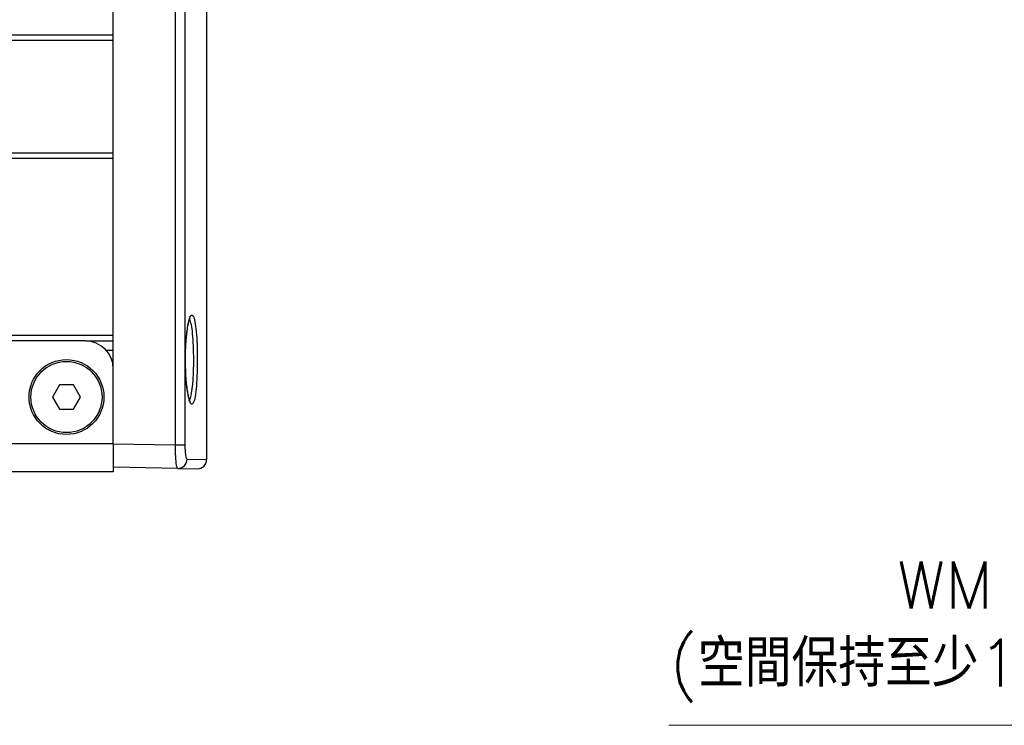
# Model space of a CAD drawing. Header units: inches. Extents: x 0 to 5655, y -2263 to 1330.
# Tile 155 of 239: x 3753 to 3806, y 213 to 251. Entities that reach past the tile are written whole.
import ezdxf

# ---------------------------------------------------------------- set-up
doc = ezdxf.new("R2010")
doc.units = ezdxf.units.IN
doc.header["$MEASUREMENT"] = 0
doc.linetypes.add('SLD-實線', pattern=[0])
doc.styles.add('尺寸標註', font='romans.shx', dxfattribs={"bigfont": 'CHINESET.SHX'})
doc.dimstyles.new('複本 CNS2-1$0', dxfattribs={"dimtxt": 2.5, "dimasz": 2, "dimexe": 1, "dimexo": 1, "dimgap": 1, "dimtad": 1, "dimtoh": 1, "dimdsep": 46, "dimtxsty": '尺寸標註', "dimcen": 0, "dimclrd": 2, "dimclre": 2, "dimclrt": 3, "dimadec": 0, "dimazin": 2, "dimtp": 0.1, "dimtm": 0.1, "dimtfac": 0.71, "dimtmove": 0, "dimatfit": 0, "dimfxl": 0, "dimlwd": 13, "dimlwe": 13, "dimarcsym": 0})

# ---------------------------------------------------------------- blocks, each defined once
blk = doc.blocks.new('*D605')
at = {"color": 2, "lineweight": 13}
for p, q in [((3818.713, 267.406), (3818.713, 269.406)), ((3820.645, 265.406), (3817.713, 265.406)), ((3818.713, 265.406), (3818.713, 234.045)), ((3851.032, 234.045), (3817.713, 234.045)), ((3818.713, 232.045), (3818.713, 213.428)), ((3818.713, 213.428), (3788.189, 213.428))]:
    blk.add_line(p, q, dxfattribs=at)
at = {"color": 2}
for points in [[(3818.38, 267.406), (3819.046, 267.406), (3818.713, 265.406)], [(3818.38, 232.045), (3819.046, 232.045), (3818.713, 234.045)]]:
    blk.add_solid(points, dxfattribs=at)
at = {"layer": 'Defpoints', "color": 0}
for p in [(3821.645, 265.406), (3818.713, 234.045), (3852.032, 234.045)]:
    blk.add_point(p, dxfattribs=at)
at = {"color": 3, "insert": (3802.951, 218.416), "char_height": 2.5, "attachment_point": 5, "style": '尺寸標註'}
blk.add_mtext('WM\\P(空間保持至少100以上)', dxfattribs=at)

msp = doc.modelspace()

# ---------------------------------------------------------------- linework, layer by layer
at = {"color": 7, "linetype": 'SLD-實線', "lineweight": 25}
for p, q in [((3761.819, 228.398), (3761.819, 275.964)), ((3762.322, 275.964), (3762.322, 228.398)), ((3758.492, 250.306), (3758.492, 269.959)), ((3763.492, 227.628), (3763.492, 258.552)), ((3686.492, 250.306), (3758.492, 250.306)), ((3686.492, 250.006), (3758.492, 250.006)), ((3758.492, 250.006), (3758.492, 250.306)), ((3758.492, 244.006), (3758.492, 250.006)), ((3686.492, 244.006), (3758.492, 244.006)), ((3686.492, 243.706), (3758.492, 243.706)), ((3758.492, 243.706), (3758.492, 244.006)), ((3758.492, 234.256), (3758.492, 243.706)), ((3686.492, 234.256), (3758.492, 234.256)), ((3758.492, 234.006), (3758.492, 234.256)), ((3756.992, 233.956), (3687.992, 233.956)), ((3756.992, 233.956), (3758.492, 233.956)), ((3758.492, 232.456), (3758.492, 234.006)), ((3758.11, 233.456), (3758.492, 233.456)), ((3762.357, 232.768), (3762.353, 233.204)), ((3758.492, 228.456), (3758.492, 232.456)), ((3758.492, 228.456), (3686.492, 228.456)), ((3758.492, 228.456), (3761.819, 228.398)), ((3758.492, 228.456), (3758.492, 226.956)), ((3761.819, 228.398), (3762.322, 228.398)), ((3758.492, 226.956), (3686.492, 226.956)), ((3761.937, 227.146), (3758.492, 227.206)), ((3761.937, 227.146), (3762.983, 227.128))]:
    msp.add_line(p, q, dxfattribs=at)
at = {"color": 8, "linetype": 'SLD-實線', "lineweight": 25}
msp.add_line((3762.44, 227.646), (3763.492, 227.628), dxfattribs=at)
msp.add_lwpolyline([(3755.617, 231.606), (3755.242, 230.956), (3755.617, 230.306), (3756.367, 230.306), (3756.743, 230.956), (3756.367, 231.606)], close=True)
at = {"color": 7, "linetype": 'SLD-實線', "lineweight": 25}
for radius in [2, 1.9]:
    msp.add_circle((3755.992, 230.956), radius, dxfattribs=at)
for centre, radius, start, end in [((3756.992, 232.456), 1.5, 0, 90), ((3761.943, 227.643), 0.497, 269.341, 0.3102), ((3762.992, 227.628), 0.5, 269, 0.6493)]:
    msp.add_arc(centre, radius, start, end, dxfattribs=at)
at = {"color": 8, "linetype": 'SLD-實線', "lineweight": 25}
for points, knots in [([(3762.353, 233.204), (3762.353, 233.205), (3762.357, 233.47), (3762.381, 233.991), (3762.452, 234.656), (3762.55, 235.131), (3762.661, 235.383), (3762.731, 235.321), (3762.766, 235.289)], [0, 0, 0, 0, 0.001148, 0.198082, 0.395636, 0.595223, 0.797021, 1, 1, 1, 1]), ([(3762.508, 230.775), (3762.51, 230.773), (3762.548, 230.732), (3762.617, 230.882), (3762.701, 231.232), (3762.76, 231.802), (3762.788, 232.409), (3762.796, 233.05), (3762.783, 233.698), (3762.74, 234.35), (3762.671, 234.864), (3762.607, 235.017), (3762.575, 235.094)], [0, 0, 0, 0, 0.006615, 0.122299, 0.237233, 0.35176, 0.466266, 0.537613, 0.652162, 0.767326, 0.883309, 1, 1, 1, 1]), ([(3762.783, 230.683), (3762.757, 230.632), (3762.699, 230.515), (3762.595, 230.652), (3762.489, 231.033), (3762.406, 231.644), (3762.359, 232.259), (3762.358, 232.648), (3762.357, 232.768)], [0, 0, 0, 0, 0.146627, 0.339222, 0.532442, 0.725056, 0.915836, 1, 1, 1, 1])]:
    msp.add_open_spline(points, degree=3, knots=knots, dxfattribs=at)
at = {"color": 7, "linetype": 'SLD-實線', "lineweight": 25}
for points, knots in [([(3762.766, 235.289), (3762.798, 235.205), (3762.862, 235.038), (3762.932, 234.477), (3762.975, 233.765), (3762.988, 233.059), (3762.98, 232.36), (3762.952, 231.692), (3762.892, 231.094), (3762.832, 230.744), (3762.79, 230.693), (3762.783, 230.683)], [0, 0, 0, 0, 0.129035, 0.257254, 0.384524, 0.511081, 0.589905, 0.716432, 0.843026, 0.970107, 1, 1, 1, 1]), ([(3762.355, 233.205), (3762.357, 233.286), (3762.362, 233.523), (3762.382, 233.904), (3762.418, 234.316), (3762.465, 234.67), (3762.518, 234.94), (3762.563, 235.106), (3762.603, 235.184), (3762.599, 235.179), (3762.598, 235.178)], [0, 0, 0, 0, 0.081212, 0.237385, 0.394254, 0.550347, 0.705542, 0.841628, 0.955832, 1, 1, 1, 1]), ([(3762.598, 230.734), (3762.6, 230.733), (3762.604, 230.728), (3762.571, 230.788), (3762.531, 230.923), (3762.48, 231.155), (3762.433, 231.475), (3762.393, 231.867), (3762.365, 232.304), (3762.358, 232.614), (3762.355, 232.768)], [0, 0, 0, 0, 0.037675, 0.133223, 0.255253, 0.394148, 0.544294, 0.696667, 0.850342, 1, 1, 1, 1]), ([(3761.937, 227.146), (3761.928, 227.153), (3761.905, 227.169), (3761.87, 227.323), (3761.84, 227.606), (3761.821, 227.979), (3761.82, 228.258), (3761.819, 228.398)], [0, 0, 0, 0, 0.145687, 0.360938, 0.574381, 0.786986, 1, 1, 1, 1]), ([(3762.322, 228.398), (3762.323, 228.314), (3762.326, 228.146), (3762.346, 227.922), (3762.376, 227.752), (3762.41, 227.66), (3762.431, 227.65), (3762.44, 227.646)], [0, 0, 0, 0, 0.211811, 0.423816, 0.637466, 0.853583, 1, 1, 1, 1])]:
    msp.add_open_spline(points, degree=3, knots=knots, dxfattribs=at)

# ---------------------------------------------------------------- dimensions: what is measured, and where the dimension line sits
dim = msp.add_linear_dim(base=(3818.713, 234.045), p1=(3821.645, 265.406), p2=(3852.032, 234.045), angle=90, text='WM\\P(空間保持至少100以上)', dimstyle='複本 CNS2-1$0', override={"dimdec": 1})
dim.commit()
dim.dimension.update_dxf_attribs({"geometry": '*D605', "text_midpoint": (3802.951, 213.428), "dimtype": 160})

doc.saveas('drawing.dxf')
